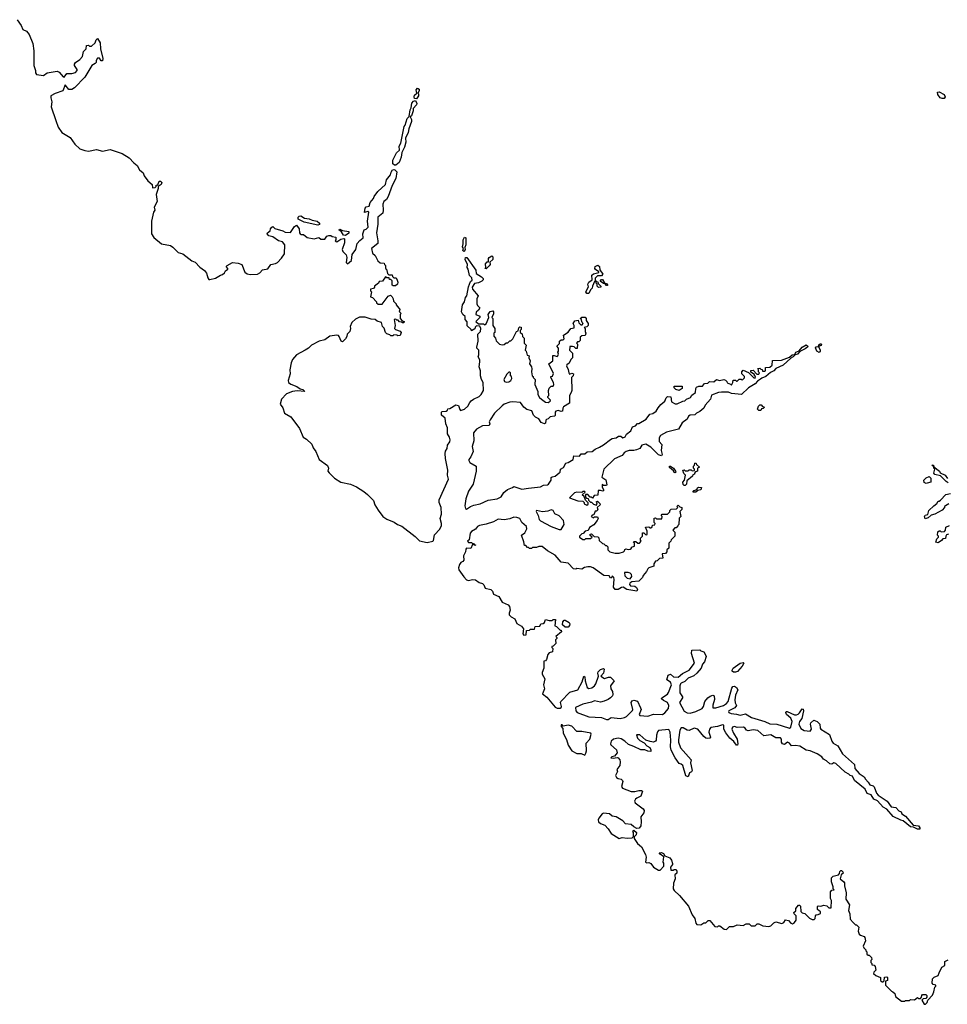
# Model space of a CAD drawing. Extents: x 2737564 to 2859580, y 876530 to 1012372.
# Tile 11 of 110: x 2816914 to 2826338, y 881432 to 891430. Entities that reach past the tile are written whole.
import ezdxf

# ---------------------------------------------------------------- set-up
doc = ezdxf.new("R2010")
doc.units = 0

msp = doc.modelspace()

# ---------------------------------------------------------------- linework, layer by layer
at = {"layer": '0CON05XD'}
for points in [[(2816889.8, 891429.8), (2816930.7, 891370.7), (2816945, 891328.8), (2816983, 891313), (2817009.2, 891279.2), (2817047.7, 891187.7), (2817059.5, 891115), (2817058.1, 890965), (2817074, 890915), (2817075, 890890), (2817085, 890872.5), (2817156.1, 890863.9), (2817195, 890891.2), (2817295, 890907.5), (2817315, 890896.7), (2817355, 890850), (2817365, 890847.5), (2817395, 890883.3), (2817445, 890883.8), (2817480, 890895), (2817497, 890913), (2817497.5, 890925), (2817472.5, 890965), (2817473, 890977), (2817482.5, 890995), (2817525.9, 891024.1), (2817553.3, 891055), (2817563, 891107), (2817590, 891135), (2817591.7, 891168.3), (2817615, 891170), (2817625, 891160), (2817645, 891160), (2817680, 891195), (2817690, 891225), (2817705, 891240), (2817732.5, 891195), (2817736.2, 891135), (2817757.5, 891035), (2817756.4, 891013.6), (2817743.6, 891013.6), (2817725, 891037.5), (2817705, 891040), (2817690, 891015), (2817690, 890995), (2817682.5, 890985), (2817646.1, 890963.9), (2817575, 890847.5), (2817473, 890737), (2817445, 890721.2), (2817415, 890720), (2817375, 890770), (2817353.9, 890706.1), (2817275, 890680), (2817232.5, 890655), (2817230, 890635), (2817242.7, 890595), (2817233.6, 890545), (2817281.9, 890405), (2817305, 890338.8), (2817344, 890285), (2817426, 890235), (2817474.3, 890165), (2817525, 890118), (2817575, 890101.4), (2817615, 890095.7), (2817695, 890113.3), (2817755.8, 890094.2), (2817835, 890113.3), (2817955, 890071.2), (2818028.1, 890028.1), (2818075, 889976.7), (2818109.3, 889949.3), (2818133.3, 889905), (2818167.5, 889875), (2818180, 889845), (2818215, 889792.5), (2818260, 889755), (2818265, 889722.5), (2818290, 889725), (2818300, 889735), (2818301.7, 889748.3), (2818318.3, 889751.7), (2818331.2, 889788.8), (2818345, 889790), (2818355, 889781.2), (2818358.6, 889775), (2818351.2, 889755), (2818320, 889735), (2818322.5, 889715), (2818300, 889655), (2818310, 889585), (2818280, 889525), (2818286.7, 889495), (2818273.8, 889475), (2818254.3, 889385), (2818254.2, 889255), (2818277.3, 889217.3), (2818355, 889153.3), (2818446.4, 889136.4), (2818470, 889120), (2818523.3, 889065), (2818573.1, 889053.1), (2818665, 888981.2), (2818698.3, 888968.3), (2818745, 888917.5), (2818793, 888883), (2818812.5, 888855), (2818825, 888807.5), (2818835, 888793.3), (2818845, 888790), (2818902.5, 888805), (2818953, 888837), (2818975, 888842.5), (2818995, 888860), (2819005, 888880), (2819030, 888895), (2819030, 888905), (2819013.6, 888923.6), (2819021.2, 888935), (2819075, 888962.9), (2819135, 888958.8), (2819172.5, 888945), (2819203.3, 888865), (2819225, 888850), (2819255, 888842), (2819330, 888845), (2819355, 888858.8), (2819381.1, 888888.9), (2819435, 888898.8), (2819466.4, 888943.6), (2819515, 888953.8), (2819533.3, 888965), (2819575, 889006.7), (2819605, 889052.5), (2819606.7, 889145), (2819585, 889172.5), (2819544.2, 889184.2), (2819485.6, 889225.6), (2819445, 889234), (2819430, 889255), (2819432.5, 889265), (2819460, 889285), (2819462.7, 889307.3), (2819475, 889323.3), (2819485, 889330), (2819505, 889310), (2819587, 889287), (2819613, 889273), (2819665, 889270), (2819705, 889330), (2819725, 889342.5), (2819755, 889306.2), (2819756.2, 889266.2), (2819762.5, 889255), (2819775, 889247.5), (2819797, 889247), (2819835, 889216.7), (2819905, 889203.8), (2819955, 889217.5), (2819975, 889202.5), (2820015, 889200), (2820035, 889230), (2820055, 889240), (2820075, 889240), (2820088.3, 889228.3), (2820125, 889220), (2820127.5, 889195), (2820120, 889185), (2820135, 889172.5), (2820178.3, 889201.7), (2820206.4, 889206.4), (2820213, 889203), (2820213.8, 889165), (2820190, 889095), (2820197.5, 889075), (2820231.7, 889041.7), (2820237.5, 889015), (2820230, 888965), (2820245, 888950), (2820286.7, 888985), (2820293.3, 889045), (2820330, 889095), (2820343.9, 889156.1), (2820370.7, 889189.3), (2820402.5, 889215), (2820400, 889255), (2820412.5, 889295), (2820435, 889302.5), (2820455.8, 889324.2), (2820449.2, 889385), (2820462.5, 889475), (2820452.5, 889482.5), (2820416.4, 889473.6), (2820423.7, 889516.3), (2820435, 889528.6), (2820463.3, 889536.7), (2820473.8, 889575), (2820507.3, 889612.7), (2820516, 889635), (2820554.2, 889685.8), (2820630, 889755), (2820642.5, 889805), (2820682.5, 889855), (2820688.3, 889881.7), (2820702.5, 889905), (2820715, 889910), (2820725, 889906.2), (2820746.7, 889885), (2820734.1, 889815.9), (2820698.8, 889745), (2820657, 889633), (2820642.5, 889605), (2820615, 889582.5), (2820602.5, 889557.5), (2820608.8, 889495), (2820603.9, 889466.1), (2820553.3, 889425), (2820553.3, 889355), (2820538.8, 889265), (2820552.5, 889185), (2820551.7, 889158.3), (2820490, 889105), (2820498.3, 889058.3), (2820527.5, 889035), (2820551.7, 888981.7), (2820575, 888960), (2820618.3, 888958.3), (2820620, 888945), (2820630, 888935), (2820630, 888905), (2820640, 888895), (2820651.7, 888851.7), (2820665, 888840), (2820698.3, 888838.3), (2820701.7, 888821.7), (2820715, 888810), (2820738.3, 888808.3), (2820750, 888785), (2820756.7, 888765), (2820752.5, 888745), (2820731.7, 888728.3), (2820708.3, 888728.3), (2820700, 888735), (2820698.3, 888778.3), (2820685, 888790), (2820671.7, 888791.7), (2820668.3, 888808.3), (2820645, 888810), (2820631.7, 888818.3), (2820600, 888775), (2820565, 888770), (2820560, 888755), (2820520, 888725), (2820520, 888715), (2820508.3, 888701.7), (2820480, 888695), (2820480, 888675), (2820490, 888665), (2820480, 888615), (2820498.3, 888608.3), (2820540, 888565), (2820540, 888555), (2820555, 888540), (2820598.3, 888541.7), (2820656.4, 888623.6), (2820681.7, 888631.7), (2820700, 888615), (2820710, 888595), (2820711.7, 888571.7), (2820740, 888545), (2820740, 888535), (2820780, 888485), (2820770, 888475), (2820771.7, 888461.7), (2820790, 888445), (2820780, 888435), (2820780, 888395), (2820801.7, 888371.7), (2820820, 888365), (2820818.3, 888351.7), (2820805, 888350), (2820795, 888360), (2820771.7, 888361.7), (2820758.3, 888378.3), (2820745, 888380), (2820735, 888390), (2820720, 888385), (2820727.5, 888325), (2820722.5, 888295), (2820733, 888283), (2820778.3, 888268.3), (2820790, 888255), (2820778.3, 888221.7), (2820755, 888220), (2820747, 888227), (2820715, 888230), (2820705, 888220), (2820685, 888220), (2820675, 888230), (2820645, 888240), (2820632.5, 888255), (2820618.3, 888298.3), (2820600, 888315), (2820590, 888355), (2820545, 888370), (2820527, 888387), (2820485, 888390), (2820425, 888407.5), (2820365, 888407.5), (2820325, 888387.5), (2820290, 888355), (2820272.5, 888315), (2820276.7, 888295), (2820267, 888263), (2820240, 888235), (2820237, 888213), (2820225, 888190), (2820195, 888160), (2820180, 888165), (2820161.7, 888211.7), (2820151.7, 888221.7), (2820135, 888227.5), (2820065, 888216.7), (2820015, 888180), (2819956.1, 888163.9), (2819877.5, 888125), (2819847.3, 888092.7), (2819815, 888073.8), (2819725, 888026.2), (2819685, 887980), (2819671.4, 887945), (2819659.2, 887875), (2819660.8, 887835), (2819642, 887765), (2819646.7, 887745), (2819667.7, 887727.7), (2819730, 887705), (2819765, 887680), (2819790, 887675), (2819810, 887655), (2819735, 887662.5), (2819685, 887653.3), (2819625, 887631.2), (2819575, 887577.5), (2819562, 887525), (2819587.8, 887487.8), (2819605, 887435.6), (2819667.4, 887397.4), (2819758.5, 887278.5), (2819795, 887190), (2819828.8, 887168.8), (2819880.8, 887120.8), (2819895, 887083.3), (2819922.5, 887045), (2819955.8, 886965), (2820041.9, 886901.9), (2820050.4, 886875), (2820045.5, 886845), (2820058.1, 886828.1), (2820111.5, 886775), (2820176.2, 886735), (2820275, 886712.3), (2820337.4, 886687.4), (2820409.7, 886639.7), (2820449.6, 886609.6), (2820508.5, 886548.5), (2820523.9, 886505), (2820555, 886448.2), (2820604.7, 886385), (2820645, 886357.6), (2820718.6, 886328.6), (2820754.4, 886305), (2820797.8, 886287.8), (2820933.3, 886183.3), (2820975, 886138.5), (2821055, 886120), (2821113.3, 886135), (2821118.3, 886141.7), (2821130.3, 886199.7), (2821183.1, 886255), (2821200.8, 886295), (2821201.2, 886315), (2821186.7, 886365), (2821200.5, 886409.5), (2821195.8, 886475.8), (2821177, 886527), (2821177.5, 886555), (2821270, 886765), (2821262, 886805), (2821263.8, 886855), (2821238.8, 886975), (2821236, 887025), (2821241.2, 887048.8), (2821255.8, 887075), (2821261.2, 887108.8), (2821285, 887143.8), (2821288.5, 887165), (2821281.7, 887191.7), (2821260, 887225), (2821261.2, 887285), (2821243.3, 887325), (2821237.5, 887385), (2821200, 887415), (2821200, 887445), (2821205, 887450), (2821247, 887453), (2821260, 887465), (2821263, 887477), (2821285, 887482.5), (2821345, 887517.5), (2821373, 887513), (2821385, 887470), (2821392.5, 887462.5), (2821435, 887475.7), (2821468, 887505), (2821486.4, 887543.6), (2821500.7, 887559.3), (2821525, 887577.5), (2821583.3, 887605), (2821603.3, 887625), (2821627.5, 887665), (2821622.5, 887745), (2821607.5, 887775), (2821597.5, 887815), (2821597.5, 887865), (2821582.5, 887905), (2821590, 887955), (2821587.5, 887975), (2821572.5, 888005), (2821580, 888025), (2821580, 888075), (2821560, 888095), (2821557.5, 888105), (2821572.5, 888165), (2821570, 888235), (2821595, 888262.5), (2821600, 888295)], [(2820945, 890627.5), (2820925, 890630), (2820921.2, 890645), (2820926.7, 890665), (2820950, 890685), (2820942.3, 890717.7), (2820955, 890733.8), (2820971.2, 890725), (2820973, 890707), (2820960, 890685), (2820966.7, 890676.7), (2820966.2, 890655), (2820945, 890627.5)], [(2826285, 890629.2), (2826265, 890638), (2826240.9, 890670.9), (2826237.5, 890695), (2826255, 890698), (2826305, 890671.2), (2826316.7, 890645), (2826305, 890631.2), (2826285, 890629.2)], [(2820735, 889952.5), (2820722.5, 889952.5), (2820706.7, 889965), (2820706.7, 890005), (2820743, 890077), (2820772.5, 890105), (2820768, 890145), (2820786.7, 890175), (2820820, 890345), (2820831.7, 890358.3), (2820852.3, 890427.7), (2820871.7, 890448.3), (2820880, 890515), (2820892.5, 890535), (2820898.8, 890581.2), (2820915, 890602.5), (2820935, 890610), (2820948.3, 890578.3), (2820946.4, 890563.6), (2820911.7, 890528.3), (2820912.5, 890505), (2820896.2, 890453.8), (2820880, 890445), (2820893.8, 890415), (2820893.8, 890395), (2820868.3, 890321.7), (2820862.5, 890285), (2820833.3, 890226.7), (2820837.5, 890185), (2820822.5, 890135), (2820798.3, 890081.7), (2820790, 890035), (2820770.7, 889979.3), (2820735, 889952.5)], [(2819945, 889344.4), (2819805, 889374.4), (2819743.8, 889403.8), (2819743.3, 889425), (2819753.9, 889436.1), (2819769.3, 889439.3), (2819807.5, 889415), (2819855, 889408.1), (2819885, 889393.1), (2819935.4, 889385.4), (2819961.4, 889365), (2819959.5, 889350.5), (2819945, 889344.4)], [(2820225, 889238.8), (2820203, 889243), (2820184.3, 889274.3), (2820156.7, 889295), (2820160, 889300), (2820167, 889303), (2820195, 889288.8), (2820258.6, 889278.6), (2820258.5, 889261.5), (2820225, 889238.8)], [(2821425, 889077.5), (2821417.5, 889085), (2821422.5, 889105), (2821413.8, 889125), (2821420, 889155), (2821418.8, 889195), (2821435, 889222.5), (2821446.7, 889215), (2821446.7, 889145), (2821436.7, 889115), (2821440, 889095), (2821435, 889080), (2821425, 889077.5)], [(2821600, 888295), (2821588.3, 888318.3), (2821555, 888320), (2821541.7, 888308.3), (2821538.3, 888291.7), (2821505, 888270), (2821500, 888285), (2821461.7, 888321.7), (2821461.7, 888361.7), (2821440, 888385), (2821440, 888415), (2821415.9, 888435.9), (2821402.5, 888465), (2821413.8, 888535), (2821433.8, 888565), (2821442, 888608), (2821457.5, 888625), (2821473, 888717), (2821495, 888770), (2821510, 888785), (2821508.3, 888808.3), (2821483, 888833), (2821470, 888895), (2821460, 888915), (2821463.3, 888945), (2821440, 888995), (2821442.5, 889015), (2821457.5, 889015), (2821550, 888885), (2821551.7, 888851.7), (2821605, 888820), (2821621.7, 888801.7), (2821621.7, 888788.3), (2821610, 888775), (2821575, 888757.5), (2821535, 888752.5), (2821510, 888715), (2821513.8, 888695), (2821572.5, 888625), (2821560, 888595), (2821560, 888545), (2821567, 888527), (2821587.5, 888505), (2821575, 888480), (2821551.7, 888458.3), (2821550, 888435), (2821588.3, 888418.3), (2821590, 888405), (2821550, 888365), (2821575, 888340), (2821625, 888340), (2821635, 888332.5), (2821655, 888340), (2821680, 888405), (2821672.5, 888435), (2821695, 888467.5), (2821720, 888475), (2821727.5, 888465), (2821727, 888443), (2821712.5, 888405), (2821720, 888395), (2821720, 888325), (2821740, 888295), (2821740, 888255), (2821730, 888245), (2821730, 888215), (2821747, 888197), (2821755, 888170), (2821790, 888135), (2821815, 888127.5), (2821835, 888130), (2821855, 888150), (2821875, 888150), (2821895, 888170), (2821905, 888170), (2821925, 888190), (2821960, 888265), (2821978.3, 888271.7), (2821985, 888300), (2821995, 888310), (2822008.3, 888308.3), (2822010, 888285), (2822000, 888275), (2822000, 888255), (2822018.3, 888238.3), (2822023, 888213), (2822040, 888195), (2822040, 888145), (2822060, 888125), (2822050, 888075), (2822060, 888065), (2822071.7, 888021.7), (2822090, 888015), (2822087.5, 887995), (2822098.8, 887965), (2822093.6, 887933.6), (2822112.5, 887905), (2822117.5, 887885), (2822112.5, 887855), (2822120, 887815), (2822130, 887805), (2822130, 887795), (2822150, 887775), (2822147.5, 887725), (2822177.5, 887655), (2822176.7, 887625), (2822194, 887595), (2822215, 887576.2), (2822256.7, 887545), (2822285, 887542.9), (2822303.8, 887555), (2822307.5, 887565), (2822280, 887595), (2822280, 887605), (2822290, 887615), (2822287.5, 887665), (2822293, 887687), (2822313, 887707), (2822335, 887710), (2822342.5, 887725), (2822337, 887747), (2822310, 887795), (2822311.7, 887808.3), (2822328.3, 887811.7), (2822337, 887837), (2822290, 887935), (2822330, 887965), (2822331.7, 888018.3), (2822345, 888020), (2822375, 888010), (2822380, 888015), (2822386.7, 888035), (2822382.5, 888055), (2822390, 888065), (2822390, 888095), (2822370, 888115), (2822398.3, 888141.7), (2822400, 888165), (2822415, 888180), (2822435, 888180), (2822445, 888190), (2822440, 888225), (2822485, 888257.5), (2822515, 888292.5), (2822548.3, 888301.7), (2822547.5, 888325), (2822536.7, 888345), (2822555, 888372.5), (2822588.3, 888378.3), (2822595, 888350), (2822615, 888330), (2822628.3, 888331.7), (2822640, 888345), (2822630, 888355), (2822618.3, 888388.3), (2822610, 888395), (2822625, 888410), (2822658.3, 888408.3), (2822670, 888395), (2822670, 888375), (2822690, 888345), (2822690, 888325), (2822675, 888310), (2822650, 888305), (2822660, 888295), (2822660, 888265), (2822667.5, 888245), (2822658.3, 888221.7), (2822625, 888220), (2822610, 888205), (2822608.3, 888171.7), (2822595, 888160), (2822581.7, 888158.3), (2822570, 888145), (2822580, 888135), (2822578.3, 888091.7), (2822565, 888090), (2822547, 888107), (2822531.7, 888111.7), (2822505, 888110), (2822502.5, 888105), (2822500, 888075), (2822530, 888045), (2822530, 887995), (2822515, 887980), (2822498.3, 887941.7), (2822473.6, 887926.4), (2822470, 887915), (2822487, 887877), (2822493, 887843), (2822501.7, 887831.7), (2822525, 887840), (2822540, 887835), (2822536.7, 887813.3), (2822520, 887795), (2822522.5, 887665), (2822517, 887643), (2822500, 887615), (2822500, 887535), (2822440.7, 887499.3), (2822432.5, 887485), (2822430, 887455), (2822415, 887452.5), (2822385, 887460), (2822360, 887455), (2822353.3, 887445), (2822355, 887410), (2822346.4, 887403.6), (2822305, 887397.5), (2822283, 887377), (2822265, 887370), (2822258.3, 887361.7), (2822257.5, 887332.5), (2822245, 887327.5), (2822210.7, 887340.7), (2822188, 887378), (2822155, 887393.3), (2822134.1, 887414.1), (2822116.4, 887456.4), (2822065, 887470), (2822035, 887493.8), (2822001.2, 887541.2), (2821925, 887549.1), (2821895, 887546.4), (2821836.7, 887525), (2821815, 887510), (2821738.6, 887435), (2821694.2, 887365.8), (2821682.5, 887345), (2821690, 887325), (2821685, 887310), (2821615, 887306.2), (2821555, 887271.9), (2821525.6, 887235), (2821527.1, 887155), (2821511.5, 887095), (2821520, 887045), (2821498.3, 886991.7), (2821476.7, 886965), (2821476.7, 886955), (2821487.5, 886935), (2821552.5, 886895), (2821553.3, 886845), (2821520, 886715), (2821475, 886643.3), (2821445.6, 886565), (2821437.5, 886495), (2821443.8, 886465), (2821455, 886461.2), (2821493.1, 886486.9), (2821528.3, 886501.7), (2821592.5, 886515), (2821675, 886550.8), (2821766.2, 886563.8), (2821806.2, 886585), (2821832.3, 886627.7), (2821869.5, 886660.5), (2821921.7, 886678.3), (2821935, 886690), (2822017, 886663), (2822083, 886673), (2822205, 886687.5), (2822235, 886702.5), (2822275, 886706.7), (2822287.5, 886715), (2822312.5, 886755), (2822315, 886780), (2822323, 886787), (2822355, 886793.3), (2822395, 886830), (2822406.4, 886833.6), (2822410, 886865), (2822438.3, 886881.7), (2822461.7, 886928.3), (2822487, 886933), (2822536.4, 886963.6), (2822545, 887000), (2822601.7, 886998.3), (2822618.3, 887021.7), (2822655, 887022.5), (2822678.3, 887041.7), (2822730, 887045), (2822760, 887070), (2822805, 887087.5), (2822845, 887112.5), (2822915, 887167.5), (2822933, 887177), (2822975, 887182.5), (2822998.3, 887201.7), (2823021.7, 887201.7), (2823043.3, 887183.3), (2823065, 887192.5), (2823080, 887220), (2823122.5, 887255), (2823140, 887295), (2823170, 887305), (2823191.7, 887328.3), (2823205, 887330), (2823277.5, 887375), (2823315, 887423.3), (2823345, 887431.2), (2823382, 887455), (2823400.5, 887489.5), (2823427.8, 887522.2), (2823470, 887555), (2823481.2, 887588.8), (2823495, 887602.5), (2823530, 887600), (2823535, 887550), (2823575, 887527.5), (2823595, 887527.5), (2823650, 887555), (2823671.7, 887558.3), (2823690, 887575), (2823730, 887595), (2823743.6, 887616.4), (2823780, 887645), (2823782.5, 887685), (2823791.7, 887698.3), (2823815, 887707.5), (2823851.7, 887708.3), (2823870, 887735), (2823905, 887740), (2823923, 887757), (2823967, 887753), (2823995, 887777.5), (2824025, 887767.5), (2824067, 887777), (2824085, 887770), (2824100, 887755), (2824101.7, 887741.7), (2824135, 887730), (2824145, 887720), (2824160, 887745), (2824161.7, 887768.3), (2824185, 887770), (2824195, 887760), (2824205, 887760), (2824225, 887780), (2824245, 887780), (2824255, 887770), (2824278.3, 887791.7), (2824278.3, 887808.3), (2824250, 887835), (2824250, 887855), (2824265, 887870), (2824318.3, 887848.3), (2824371.7, 887791.7), (2824385, 887790), (2824390, 887805), (2824380, 887815), (2824378.3, 887828.3), (2824341.7, 887851.7), (2824341.7, 887868.3), (2824365, 887870), (2824401.7, 887831.7), (2824425, 887830), (2824430, 887845), (2824420, 887855), (2824420, 887875), (2824411.7, 887888.3), (2824435, 887890), (2824445, 887880), (2824458.3, 887878.3), (2824461.7, 887861.7), (2824485, 887862.5), (2824490, 887865), (2824491.7, 887898.3), (2824535, 887900), (2824558.3, 887921.7), (2824561.7, 887968.3), (2824655, 887973.3), (2824736.4, 888003.6), (2824762.3, 888027.7), (2824788.3, 888031.7), (2824800, 888055), (2824833.6, 888066.4), (2824865, 888106.2), (2824905, 888126.7), (2824920, 888115), (2824916.7, 888105), (2824895, 888086.2), (2824840.7, 888059.3), (2824815, 888033.8), (2824791.7, 888028.3), (2824773.3, 888005), (2824748.8, 887991.2), (2824669.4, 887920.6), (2824595, 887886.7), (2824575, 887863.8), (2824542.7, 887847.3), (2824494, 887805), (2824455, 887790), (2824441.5, 887778.5), (2824409.2, 887760.8), (2824386.4, 887733.6), (2824318.3, 887691.7), (2824247.5, 887622.5), (2824145, 887632.5), (2824115, 887646.7), (2824045, 887647.5), (2824015, 887644), (2823943.6, 887616.4), (2823932.5, 887575), (2823880, 887515), (2823866.4, 887483.6), (2823825, 887450), (2823790, 887435), (2823772.5, 887417.5), (2823725, 887412.5), (2823710, 887405), (2823696.4, 887373.6), (2823643.6, 887336.4), (2823608.3, 887271.7), (2823485, 887242.5), (2823423.6, 887206.4), (2823410, 887185), (2823410, 887145), (2823437.5, 887115), (2823432.5, 887055), (2823442.5, 887015), (2823435, 887000), (2823405, 887012.5), (2823325, 887090), (2823275, 887120), (2823235, 887110), (2823213, 887077), (2823179.5, 887060.5), (2823155, 887053.8), (2823105, 887055.7), (2823076.4, 887043.6), (2823055, 887032.5), (2823036.4, 887003.6), (2823013, 886993)], [(2821655, 888900), (2821640, 888905), (2821650, 888915), (2821648.3, 888951.7), (2821665, 888970), (2821678.3, 888971.7), (2821677.5, 889005), (2821683.6, 889016.4), (2821711.7, 889031.7), (2821721.7, 889021.7), (2821720, 888995), (2821691.7, 888968.3), (2821692.5, 888945), (2821685, 888930), (2821655, 888900)], [(2822695, 888650), (2822675, 888650), (2822667.5, 888665), (2822691.7, 888718.3), (2822686.7, 888745), (2822696.1, 888763.9), (2822731.7, 888788.3), (2822727.5, 888835), (2822745, 888850), (2822798.3, 888861.7), (2822798.3, 888868.3), (2822763.6, 888893.6), (2822757.5, 888905), (2822760, 888925), (2822787, 888937), (2822803.3, 888925), (2822808.3, 888888.3), (2822840, 888845), (2822825, 888830), (2822785, 888830), (2822762.5, 888805), (2822760, 888785), (2822770, 888770), (2822788.3, 888768.3), (2822791.7, 888751.7), (2822820, 888725), (2822820, 888715), (2822795, 888710), (2822780, 888725), (2822780, 888745), (2822770, 888755), (2822770, 888770), (2822755, 888770), (2822732.5, 888725), (2822730, 888705), (2822713, 888687), (2822695, 888650)], [(2822885, 888730), (2822875, 888730), (2822860, 888750), (2822845, 888750), (2822810, 888775), (2822825, 888790), (2822835, 888790), (2822860, 888750), (2822875, 888750), (2822886.7, 888736.7), (2822885, 888730)], [(2825035, 888050), (2825012.5, 888062.5), (2825000.7, 888099.3), (2825005, 888107.5), (2825030, 888110), (2825031.7, 888128.3), (2825045, 888140), (2825055, 888140), (2825060, 888135), (2825058.3, 888121.7), (2825030, 888110), (2825047, 888073), (2825047, 888063), (2825035, 888050)], [(2821855, 887750), (2821885, 887753.3), (2821905, 887767.5), (2821913.3, 887785), (2821912.5, 887805), (2821900, 887815), (2821900, 887845), (2821895, 887850), (2821885, 887850), (2821865, 887830), (2821832.5, 887775), (2821840, 887755), (2821855, 887750)], [(2823615, 887663.8), (2823580, 887675), (2823561.7, 887691.7), (2823561.7, 887708.3), (2823645, 887710), (2823643.3, 887685), (2823615, 887663.8)], [(2824445, 887460), (2824423, 887463), (2824410, 887475), (2824420, 887505), (2824435, 887520), (2824448.3, 887518.3), (2824461.7, 887501.7), (2824480, 887495), (2824468.3, 887481.7), (2824451.7, 887478.3), (2824445, 887460)], [(2823013, 886993), (2822957.7, 886972.3), (2822850, 886865), (2822827.5, 886785), (2822868.3, 886758.3), (2822880, 886705), (2822875, 886700), (2822845, 886700), (2822831.7, 886708.3), (2822833, 886683), (2822848.3, 886651.7), (2822837.5, 886642.5), (2822815, 886650), (2822791.7, 886648.3), (2822788.3, 886601.7), (2822751.7, 886598.3), (2822735, 886570), (2822725, 886580), (2822711.7, 886581.7), (2822685, 886610), (2822661.7, 886608.3), (2822661.7, 886581.7), (2822675, 886570), (2822688.3, 886568.3), (2822691.7, 886551.7), (2822715, 886530), (2822725, 886530), (2822745, 886510), (2822775, 886500), (2822780, 886525), (2822770, 886535), (2822785, 886540), (2822808.3, 886518.3), (2822810, 886505), (2822780, 886475), (2822788.3, 886451.7), (2822775, 886440), (2822761.7, 886438.3), (2822748.3, 886401.7), (2822731.7, 886398.3), (2822720, 886385), (2822745, 886370), (2822755, 886380), (2822785, 886380), (2822790, 886365), (2822782.5, 886345), (2822748.8, 886301.2), (2822702.5, 886275), (2822688.3, 886241.7), (2822660, 886235), (2822638.3, 886211.7), (2822625, 886210), (2822600, 886185), (2822600, 886175), (2822635, 886150), (2822655, 886150), (2822665, 886160), (2822715, 886160), (2822730, 886175), (2822711.7, 886191.7), (2822710, 886205), (2822725, 886210), (2822751.7, 886181.7), (2822787, 886177), (2822798.3, 886168.3), (2822801.7, 886141.7), (2822835, 886110), (2822848.3, 886108.3), (2822865, 886090), (2822875, 886090), (2822888.3, 886078.3), (2822890, 886045), (2822910, 886025), (2822965, 886012.5), (2823005, 886012.5), (2823050, 886025), (2823060, 886035), (2823061.7, 886048.3), (2823073, 886057), (2823095, 886050), (2823115, 886052.5), (2823130, 886065), (2823130, 886075), (2823160, 886085), (2823160, 886115), (2823150, 886125), (2823155, 886130), (2823175, 886130), (2823193, 886113), (2823210, 886115), (2823227, 886133), (2823220, 886145), (2823220, 886165), (2823240, 886185), (2823241.7, 886218.3), (2823255, 886220), (2823273, 886203), (2823285, 886200), (2823290, 886205), (2823287.5, 886235), (2823271.7, 886278.3), (2823305, 886280), (2823315, 886270), (2823325, 886270), (2823338.3, 886281.7), (2823341.7, 886298.3), (2823368.3, 886301.7), (2823370, 886315), (2823360, 886325), (2823361.7, 886368.3), (2823375, 886370), (2823385, 886360), (2823438.3, 886361.7), (2823440, 886385), (2823430, 886395), (2823441.7, 886408.3), (2823495, 886410), (2823518.3, 886431.7), (2823520, 886445), (2823531.7, 886458.3), (2823588.3, 886461.7), (2823600, 886475), (2823590, 886485), (2823605, 886500), (2823621.7, 886481.7), (2823640, 886475), (2823640, 886455), (2823620, 886435), (2823630, 886385), (2823613, 886367), (2823610, 886305), (2823600, 886295), (2823598.3, 886281.7), (2823585, 886270), (2823571.7, 886268.3), (2823550, 886245), (2823570, 886225), (2823570, 886185), (2823531.7, 886148.3), (2823530, 886135), (2823510, 886115), (2823510, 886065), (2823490, 886045), (2823490, 886025), (2823475, 886010), (2823440, 886005), (2823448.3, 885961.7), (2823415, 885960), (2823390, 885935), (2823375, 885930), (2823357.5, 885905), (2823358.3, 885881.7), (2823307.5, 885862.5), (2823297, 885853), (2823282.5, 885825), (2823247.5, 885785), (2823242.5, 885765), (2823205, 885728.8), (2823135, 885721.2), (2823112.5, 885707.5), (2823111.2, 885695), (2823120.8, 885680.8), (2823165, 885676.2), (2823180, 885665), (2823190, 885645), (2823182.5, 885627.5), (2823083.6, 885643.6), (2823045, 885666.7), (2823030, 885665), (2822995, 885642.5), (2822963, 885643), (2822948.3, 885668.3), (2822952.5, 885745), (2822950, 885765), (2822940, 885775), (2822932.5, 885777.5), (2822928.3, 885761.7), (2822915, 885760), (2822901.7, 885781.7), (2822850, 885785), (2822740, 885865), (2822715, 885872.5), (2822685, 885872.5), (2822653, 885867), (2822625, 885850), (2822573, 885857), (2822565, 885850), (2822540, 885855), (2822485, 885912.5), (2822415, 885920), (2822355, 885992.5), (2822275, 886037.5), (2822221.7, 886081.7), (2822188.3, 886081.7), (2822165, 886070), (2822125, 886070), (2822115, 886060), (2822095, 886060), (2822085, 886070), (2822075, 886070), (2822055, 886090), (2822041.7, 886091.7), (2822037, 886127), (2822012.5, 886195), (2822045, 886220), (2822065, 886260), (2822063.3, 886285), (2822016.7, 886325), (2821995, 886366.2), (2821965.8, 886375.8), (2821935, 886377.1), (2821895, 886362.5), (2821835, 886352.2), (2821775, 886356.5), (2821729.2, 886330.8), (2821655, 886307.1), (2821585, 886294.5), (2821567.1, 886285), (2821543.9, 886256.1), (2821505, 886232.9), (2821490.9, 886215), (2821481.2, 886148.8), (2821463.6, 886133.6), (2821475, 886122.5), (2821505, 886120), (2821515, 886110), (2821525, 886110), (2821530, 886100), (2821550, 886095), (2821535, 886090), (2821530, 886100), (2821515, 886100), (2821498.3, 886061.7), (2821455, 886062.5), (2821447.5, 886055), (2821442.5, 886025), (2821423.9, 885986.1), (2821427, 885943), (2821415, 885927.5), (2821395, 885916.7), (2821383.2, 885896.8), (2821373.1, 885865), (2821377, 885843), (2821425, 885772.5), (2821455, 885740.4), (2821475, 885736.2), (2821515, 885745.4), (2821545, 885742.3), (2821583.5, 885713.5), (2821615, 885704.6), (2821629.9, 885689.9), (2821645, 885657.1), (2821702.5, 885645), (2821716.9, 885626.9), (2821727.5, 885595), (2821783.3, 885573.3), (2821815, 885514.3), (2821878, 885488), (2821890.9, 885470.9), (2821898, 885435), (2821887.5, 885405), (2821888, 885385), (2821908.8, 885365), (2821945.6, 885345.6), (2821965, 885300), (2822010.8, 885270.8), (2822032.5, 885245), (2822026.7, 885195), (2822035, 885181.2), (2822060, 885185), (2822061.7, 885228.3), (2822095, 885230), (2822105, 885240), (2822145, 885240), (2822151.7, 885268.3), (2822198.3, 885271.7), (2822210, 885295), (2822231.7, 885298.3), (2822245, 885310), (2822255, 885340), (2822295, 885330), (2822325, 885330), (2822335, 885340), (2822358.3, 885338.3), (2822350, 885275), (2822367.5, 885267.5), (2822405, 885230), (2822415, 885230), (2822417.5, 885215), (2822360, 885165), (2822370, 885155), (2822370, 885145), (2822358.3, 885131.7), (2822360, 885095), (2822335, 885070), (2822320, 885065), (2822320, 885055), (2822330, 885045), (2822328.3, 885011.7), (2822295, 885000), (2822280, 884985), (2822267, 884933), (2822255, 884920), (2822240, 884915), (2822240, 884845), (2822221.7, 884801.7), (2822222.5, 884785), (2822250, 884735), (2822234.3, 884675), (2822246.2, 884635), (2822224.5, 884585), (2822270.8, 884550.8), (2822355, 884449.2), (2822375, 884438.8), (2822405, 884438.8), (2822415.8, 884444.2), (2822418, 884455), (2822408, 884495), (2822411.9, 884508.1), (2822505, 884600), (2822585, 884626), (2822629.2, 884705), (2822645, 884762.5), (2822656.4, 884756.4), (2822658.8, 884715), (2822678.3, 884648.3), (2822695, 884640), (2822726.7, 884645), (2822755, 884664), (2822768.6, 884685), (2822793, 884763), (2822786.7, 884795), (2822791.7, 884808.3), (2822815, 884832.5), (2822845, 884842.5), (2822852.5, 884835), (2822846.4, 884793.6), (2822820, 884765), (2822855, 884740), (2822895, 884752.5), (2822915, 884752.5), (2822952.5, 884715), (2822917.5, 884665), (2822920, 884635), (2822937, 884607), (2822941.7, 884578.3), (2822937.5, 884565), (2822916.4, 884543.6), (2822893.6, 884526.4), (2822851.7, 884508.3), (2822815, 884498.8), (2822755, 884512.5), (2822725, 884500), (2822635, 884480), (2822561.2, 884445), (2822565, 884412.5), (2822576.7, 884395), (2822695, 884352), (2822825, 884343.3), (2822875, 884322.5), (2822892.5, 884325), (2822925, 884344), (2823015, 884334.5), (2823058.8, 884345), (2823078.1, 884355), (2823140.6, 884415), (2823143.1, 884425), (2823128, 884495), (2823137.3, 884512.7), (2823155, 884520), (2823190.7, 884510.7), (2823222.8, 884442.8), (2823227.1, 884425), (2823208.6, 884375), (2823214, 884365), (2823295, 884358.5), (2823355, 884379.1), (2823445, 884375.7), (2823469.4, 884390.6), (2823505.5, 884434.5), (2823507.8, 884465), (2823495.8, 884495), (2823453.8, 884515), (2823436.2, 884535), (2823436.7, 884545), (2823495, 884582.5), (2823505, 884596.7), (2823536.4, 884675), (2823525, 884702.5), (2823490, 884725), (2823503.3, 884775), (2823525, 884783.3), (2823556, 884756), (2823603.3, 884755), (2823647.9, 884792.1), (2823716.2, 884825), (2823771.2, 884895), (2823740, 884995), (2823741.7, 885028.3), (2823825, 885030), (2823835, 885020), (2823865, 885010), (2823881.7, 884981.7), (2823887.5, 884965), (2823871.7, 884908.3), (2823852.5, 884885), (2823836.7, 884845), (2823793.8, 884795), (2823762.2, 884767.8), (2823705, 884742.9), (2823670.3, 884709.7), (2823635, 884694), (2823627.5, 884685), (2823621.1, 884665), (2823621.4, 884595), (2823648.8, 884555), (2823648.8, 884545), (2823618.8, 884495), (2823665, 884408), (2823695, 884391.9), (2823725, 884388.6), (2823785, 884404.3), (2823846.2, 884435), (2823863, 884457), (2823875.8, 884505), (2823906.2, 884545), (2823927.7, 884562.3), (2823955, 884570), (2823970, 884565), (2823971.7, 884528.3), (2823955, 884470), (2823955, 884443.3), (2823985, 884441.4), (2824065, 884466), (2824095.5, 884484.5), (2824110.8, 884505), (2824148.3, 884641.7), (2824160.7, 884659.3), (2824175, 884662.5), (2824197.7, 884647.7), (2824208.8, 884625), (2824187.7, 884572.3), (2824179.4, 884525), (2824182.1, 884492.1), (2824195.8, 884465), (2824178.1, 884441.9), (2824118.3, 884411.7), (2824114.3, 884405), (2824118.8, 884395), (2824143.4, 884383.4), (2824195, 884378.9), (2824235, 884367.3), (2824289.7, 884379.7), (2824348.8, 884345), (2824485, 884304.4), (2824535, 884278.1), (2824605, 884277.5), (2824725, 884238), (2824735, 884236.2), (2824748, 884245), (2824762.5, 884305), (2824747.9, 884337.9), (2824703.8, 884375), (2824697.5, 884395), (2824702.5, 884405), (2824710, 884405)], [(2823575, 886830), (2823565, 886832.5), (2823558.3, 886848.3), (2823515, 886882.5), (2823515, 886897.5), (2823527, 886897), (2823556.4, 886876.4), (2823577, 886847), (2823580, 886835), (2823575, 886830)], [(2823675, 886700), (2823665, 886700), (2823655, 886710), (2823652.5, 886735), (2823670, 886755), (2823680, 886805), (2823661.7, 886821.7), (2823650, 886855), (2823665, 886860), (2823675, 886850), (2823705, 886850), (2823715, 886860), (2823735, 886860), (2823745, 886850), (2823768.3, 886851.7), (2823770, 886865), (2823760, 886875), (2823760, 886895), (2823770, 886905), (2823771.7, 886928.3), (2823785, 886930), (2823791.7, 886911.7), (2823820, 886885), (2823800, 886875), (2823800, 886845), (2823781.7, 886838.3), (2823770, 886825), (2823770, 886815), (2823751.7, 886808.3), (2823750, 886795), (2823691.7, 886748.3), (2823687, 886713), (2823675, 886700)], [(2826348.3, 886728.3), (2826325, 886740), (2826268.3, 886798.3), (2826210.7, 886810.7), (2826202.5, 886825), (2826210, 886865), (2826200, 886875), (2826200, 886890), (2826182.5, 886907.5), (2826196.4, 886906.4), (2826200, 886890), (2826257.5, 886845), (2826265, 886830), (2826316.4, 886806.4), (2826340.7, 886770.7)], [(2826125, 886720), (2826101.7, 886731.7), (2826100, 886755), (2826123, 886777), (2826155, 886790), (2826170, 886775), (2826170, 886735), (2826135, 886722.5), (2826125, 886720)], [(2822675, 886500), (2822688.3, 886511.7), (2822690, 886525), (2822661.7, 886551.7), (2822648.3, 886588.3), (2822630, 886605), (2822658.3, 886631.7), (2822655, 886640), (2822635, 886640), (2822625, 886630), (2822575, 886633.3), (2822552.5, 886625), (2822500, 886575), (2822585, 886542.5), (2822635, 886540), (2822648.3, 886528.3), (2822650, 886515), (2822675, 886500)], [(2823751.7, 886631.7), (2823765, 886650), (2823795, 886660), (2823800, 886675), (2823815, 886682.5), (2823840, 886680), (2823835, 886657.5), (2823805, 886650), (2823785, 886632.5), (2823751.7, 886631.7)], [(2826355, 886512.5), (2826320, 886495), (2826310, 886485), (2826310, 886475), (2826285, 886450), (2826211.7, 886408.3), (2826173, 886397), (2826145, 886370), (2826115, 886360), (2826107.5, 886385), (2826115, 886397.5), (2826140, 886405), (2826150, 886445), (2826200, 886495), (2826233, 886517), (2826245, 886540), (2826255, 886540), (2826268.3, 886551.7), (2826321.7, 886608.3), (2826371.7, 886618.3)], [(2822415, 886252.5), (2822447, 886303), (2822440, 886345), (2822395, 886392.5), (2822350.7, 886410.7), (2822335, 886446.2), (2822315, 886452), (2822280.3, 886439.7), (2822225, 886432.5), (2822163.8, 886445), (2822160.6, 886435), (2822182.5, 886395), (2822193.3, 886355), (2822205, 886341.2), (2822315, 886282.5), (2822395, 886253.3), (2822415, 886252.5)], [(2826350, 886205), (2826331.7, 886198.3), (2826323, 886187), (2826318.3, 886161.7), (2826293, 886157), (2826279.3, 886140.7), (2826245, 886116.7), (2826220, 886125), (2826233, 886157), (2826250, 886175), (2826250, 886185), (2826240, 886195), (2826241.7, 886228.3), (2826255, 886240), (2826265, 886240), (2826275, 886230), (2826308.3, 886231.7), (2826320, 886245), (2826321.7, 886278.3), (2826360, 886295)], [(2823115, 885753.3), (2823132.5, 885775), (2823130, 885795), (2823115, 885810), (2823097, 885817), (2823060, 885815), (2823061.7, 885781.7), (2823085, 885760), (2823115, 885753.3)], [(2822455, 885260), (2822430, 885285), (2822433, 885317), (2822445, 885332.5), (2822455, 885332.5), (2822495, 885310), (2822502.5, 885295), (2822501.7, 885278.3), (2822485, 885262.5), (2822455, 885260)], [(2824185, 884803.8), (2824165.9, 884805.9), (2824154.1, 884814.1), (2824152, 884825), (2824161.2, 884845), (2824234.3, 884895.7), (2824265, 884902.5), (2824270, 884895), (2824253.8, 884865), (2824208.3, 884811.7), (2824185, 884803.8)], [(2824710, 884405), (2824785, 884372), (2824805, 884370.8), (2824822.5, 884377.5), (2824837.7, 884392.3), (2824865, 884432.5), (2824875, 884427.5), (2824878.3, 884411.7), (2824860, 884335), (2824837.3, 884302.7), (2824830.8, 884275), (2824850.9, 884230.9), (2824885, 884210.8), (2824946.1, 884203.9), (2824960, 884225), (2824947.5, 884275), (2824951.7, 884288.3), (2824983, 884317), (2825017.5, 884305), (2825042.5, 884275), (2825047, 884237), (2825054.1, 884224.1), (2825142.7, 884172.7), (2825166.2, 884105), (2825180, 884085), (2825225, 884057.5), (2825273.3, 883975), (2825396.2, 883866.2), (2825397.5, 883825), (2825442.5, 883775), (2825495, 883742.5), (2825506.4, 883716.4), (2825535, 883687.5), (2825550.7, 883660.7), (2825585, 883650), (2825595, 883640), (2825617.5, 883575), (2825637.5, 883555), (2825727.5, 883495), (2825767, 883437), (2825815, 883430), (2825845, 883396.7), (2825870, 883385), (2825877.5, 883365), (2825915, 883342.5), (2825991.7, 883251.7), (2826045, 883242.5), (2826060, 883225), (2826058.3, 883211.7), (2826035, 883210), (2825995, 883230), (2825965, 883232.5), (2825890, 883295), (2825865, 883300), (2825788.8, 883338.8), (2825725, 883413.3), (2825685, 883432), (2825627.6, 883497.6), (2825593.3, 883515), (2825565, 883557.5), (2825525, 883573.8), (2825503.3, 883615), (2825396.7, 883705), (2825375, 883747.5), (2825350, 883755), (2825338.3, 883768.3), (2825299.7, 883789.7), (2825205, 883876.7), (2825185, 883882.5), (2825165, 883870), (2825145, 883872.5), (2825110, 883905), (2825080.7, 883920.7), (2825062.5, 883945), (2825016, 883976), (2824946.4, 884006.4), (2824905, 884013.8), (2824841.7, 884051.7), (2824795, 884061.2), (2824755, 884057.5), (2824733.9, 884083.9), (2824715, 884093.3), (2824685, 884070), (2824665, 884076.7), (2824652.7, 884092.7), (2824653.3, 884125), (2824645, 884136), (2824595, 884138.6), (2824545, 884168.1), (2824475, 884156.2), (2824415, 884210.5), (2824365, 884219.4), (2824315, 884208.8), (2824297.5, 884215), (2824283.3, 884235), (2824267.5, 884245), (2824205, 884242.5), (2824175, 884251.4), (2824156.2, 884245), (2824148, 884225), (2824164.5, 884184.5), (2824203.8, 884125), (2824211.2, 884075), (2824206.7, 884063.3), (2824195, 884063.3), (2824170.3, 884100.3), (2824130, 884135), (2824089.1, 884189.1), (2824069.4, 884225), (2824066.9, 884265), (2824055, 884269.4), (2824005, 884251.9), (2823935, 884242.5), (2823921.9, 884225), (2823914.4, 884195), (2823932, 884145), (2823925, 884134), (2823905, 884130), (2823885, 884133.3), (2823865, 884150), (2823805, 884225.5), (2823765, 884234.4), (2823715, 884212.2), (2823695, 884216.5), (2823655, 884240), (2823635, 884237.5), (2823620.9, 884215), (2823608.6, 884118.6), (2823606.7, 884095), (2823626.2, 884035), (2823737.5, 883915), (2823730, 883885), (2823747.5, 883805), (2823738.8, 883791.2), (2823719.3, 883780.7), (2823705, 883742.5), (2823681.2, 883751.2), (2823651.2, 883855), (2823635, 883870), (2823615, 883877.5), (2823573.2, 883933.2), (2823533.6, 884013.6), (2823526.9, 884045), (2823530, 884115), (2823523.1, 884195), (2823510.6, 884220.6), (2823405, 884210.8), (2823395, 884200), (2823382.5, 884165), (2823382, 884115), (2823375, 884103.8), (2823355, 884094), (2823318.8, 884098.8), (2823274.2, 884114.2), (2823215, 884169.2), (2823181.7, 884168.3), (2823191.4, 884135), (2823215, 884108.8), (2823257.5, 884087.5), (2823285, 884056.2), (2823317.7, 884037.7), (2823327.5, 884015), (2823325, 884000), (2823295, 884002.5), (2823265.9, 884015.9), (2823225, 884016.2), (2823155, 884048.1), (2823098.6, 884068.6), (2823063.8, 884105), (2823025, 884127.8), (2822995, 884135.5), (2822946.7, 884125), (2822922.9, 884105), (2822916.2, 884075), (2822920, 884065), (2822976.2, 884015), (2822984.2, 883985), (2822958.8, 883951.2), (2822930, 883945), (2822920, 883935), (2822945, 883931.2), (2822985, 883936.7), (2822995, 883933.8), (2823010, 883915), (2823016.4, 883893.6), (2823011.7, 883858.3), (2822982.5, 883815), (2822987.5, 883795), (2822966.7, 883755), (2822977.5, 883735), (2822995, 883723.3), (2823025, 883716.7), (2823037.5, 883705), (2823041.2, 883695), (2823030, 883645), (2823037, 883627), (2823125, 883591.4), (2823165, 883592.5), (2823205, 883602.5), (2823231.7, 883601.7), (2823240, 883595), (2823226.4, 883543.6), (2823183.3, 883525), (2823170, 883515), (2823160, 883495), (2823167, 883477), (2823250, 883415), (2823258.6, 883398.6), (2823255.7, 883374.3), (2823223.3, 883335), (2823228.8, 883285), (2823223.3, 883245), (2823208.3, 883221.7), (2823185, 883217.5), (2823153.3, 883233.3), (2823125, 883256.7), (2823070, 883265), (2823042.5, 883295), (2822975, 883336.7), (2822935, 883343.3), (2822905, 883366.2), (2822845, 883371.2), (2822831.2, 883365), (2822799.7, 883320.3), (2822791.9, 883305), (2822795, 883283.1), (2822815, 883268.2), (2822859.8, 883249.8), (2822893.6, 883213.6), (2822925, 883166), (2823005, 883116.2), (2823035, 883126.7), (2823085, 883117.5), (2823137, 883123), (2823150, 883135), (2823150, 883175), (2823142.5, 883185), (2823155, 883200), (2823180, 883175), (2823176.7, 883153.3), (2823158.3, 883131.7), (2823157.5, 883115), (2823190, 883065), (2823230.7, 883030.7), (2823271.7, 882951.7), (2823280, 882925), (2823273.3, 882875), (2823285, 882867.5), (2823305, 882870), (2823325, 882862.5), (2823354.1, 882824.1), (2823403, 882793), (2823420, 882795), (2823460, 882835), (2823460, 882865), (2823452.5, 882875), (2823457.5, 882927.5), (2823420, 882955), (2823411.7, 882968.3), (2823435, 882972.5), (2823455, 882962.5), (2823470, 882940), (2823520, 882920), (2823537, 882897), (2823547, 882863), (2823545, 882850), (2823527.5, 882825), (2823530, 882795), (2823555, 882792.5), (2823565, 882800), (2823585, 882800), (2823590, 882785), (2823590, 882765), (2823570, 882745), (2823572.5, 882705), (2823557, 882663), (2823554.7, 882604.7), (2823565, 882586.2), (2823617.6, 882537.6), (2823709.7, 882429.7), (2823745, 882340), (2823771.7, 882301.7), (2823782.5, 882255), (2823795, 882242.5), (2823835, 882240), (2823865, 882260), (2823885, 882260), (2823908.3, 882281.7), (2823925, 882282.5), (2823975, 882222.5), (2824005, 882220), (2824013, 882227), (2824027, 882227), (2824070, 882195), (2824095, 882190), (2824125, 882222.5), (2824165, 882222.5), (2824205, 882237.5), (2824265, 882232.5), (2824295, 882250), (2824325, 882250), (2824345, 882230), (2824385, 882230), (2824405, 882250), (2824425, 882250), (2824465, 882227.5), (2824525, 882222.5), (2824545, 882230), (2824575, 882257.5), (2824595, 882267.5), (2824657, 882253), (2824676.7, 882263.3), (2824695, 882290), (2824725, 882282.5), (2824750, 882255), (2824765, 882250), (2824786.4, 882263.6), (2824802.5, 882285), (2824801.7, 882331.7), (2824781.7, 882351.7), (2824780, 882365), (2824798.3, 882381.7), (2824800, 882405), (2824825, 882440), (2824835, 882440), (2824847, 882427), (2824850, 882375), (2824865, 882360), (2824890, 882355), (2824937.5, 882305), (2824965, 882291.2), (2824985, 882293.3), (2824996.4, 882303.6), (2824998.3, 882331.7), (2825005, 882340), (2825027, 882343), (2825050, 882355), (2825050, 882375), (2825035, 882380), (2825020, 882395), (2825020, 882425), (2825025, 882430), (2825051.7, 882428.3), (2825085, 882437.5), (2825115, 882430), (2825135, 882410), (2825158.3, 882411.7), (2825162.5, 882485), (2825152.5, 882505), (2825150, 882575), (2825165, 882590), (2825190, 882595), (2825180, 882605), (2825180, 882625), (2825162.5, 882675), (2825163, 882717), (2825178.3, 882731.7), (2825233, 882747), (2825241.7, 882758.3), (2825245, 882780), (2825255, 882790), (2825265, 882790), (2825278.3, 882778.3), (2825280, 882765), (2825260, 882745), (2825250, 882705), (2825286.4, 882676.4), (2825292.5, 882665), (2825293.3, 882635), (2825310, 882565), (2825308.3, 882498.3), (2825343, 882443), (2825334, 882385), (2825349.3, 882349.3), (2825352.5, 882295), (2825380.7, 882260.7), (2825405, 882240), (2825415, 882240), (2825440, 882215), (2825432.5, 882175), (2825442.5, 882145), (2825455, 882132.5), (2825495, 882120), (2825501.7, 882111.7), (2825507.5, 882075), (2825483.6, 882023.6), (2825490, 882005), (2825510, 881985), (2825510, 881975), (2825520, 881965), (2825521.7, 881941.7), (2825535, 881930), (2825545, 881930), (2825567, 881907), (2825570, 881885), (2825560, 881875), (2825560, 881855), (2825570, 881845), (2825571.7, 881831.7), (2825595, 881830), (2825607, 881817), (2825611.7, 881778.3), (2825591.7, 881758.3), (2825590, 881745), (2825613, 881723), (2825660, 881705), (2825660, 881675), (2825675, 881660), (2825685, 881660), (2825698.3, 881671.7), (2825701.7, 881708.3), (2825725, 881710), (2825730, 881705), (2825730, 881675), (2825710, 881665), (2825710, 881625), (2825770, 881565), (2825785, 881560), (2825805, 881540), (2825811.7, 881511.7), (2825873, 881463), (2825905, 881462.5), (2825915, 881470), (2825955, 881470), (2825965, 881480), (2826005, 881477.5), (2826035, 881500), (2826045, 881490), (2826065, 881490), (2826077.5, 881502.5), (2826078.3, 881521.7), (2826085, 881530), (2826121.7, 881531.7), (2826131.7, 881521.7), (2826130, 881505), (2826118.8, 881491.2), (2826092.5, 881487.5), (2826080, 881475), (2826101.7, 881431.7), (2826117, 881433), (2826135, 881450), (2826140, 881475), (2826187, 881523), (2826201.7, 881558.3), (2826210, 881605), (2826220, 881615), (2826220, 881625), (2826193.3, 881633.3), (2826186.1, 881646.1), (2826188, 881692), (2826203.9, 881706.1), (2826246.7, 881723.3), (2826255, 881750)], [(2822655, 883962.5), (2822667.3, 883982.7), (2822671.2, 884005), (2822670, 884085), (2822705.6, 884125), (2822720, 884175), (2822717.5, 884185), (2822625, 884201.9), (2822575, 884201.2), (2822523.3, 884255), (2822485, 884267.5), (2822435, 884257.5), (2822425, 884270), (2822415, 884270), (2822415, 884252.5), (2822433, 884233), (2822434.5, 884185), (2822469.8, 884119.8), (2822485, 884064.3), (2822525, 884005.8), (2822575, 883980), (2822618.3, 883978.3), (2822655, 883962.5)], [(2826255, 881750), (2826282.5, 881807.5), (2826312.5, 881825), (2826313.8, 881866.2), (2826346.7, 881883.3)]]:
    msp.add_lwpolyline(points, dxfattribs=at)

doc.saveas('drawing.dxf')
